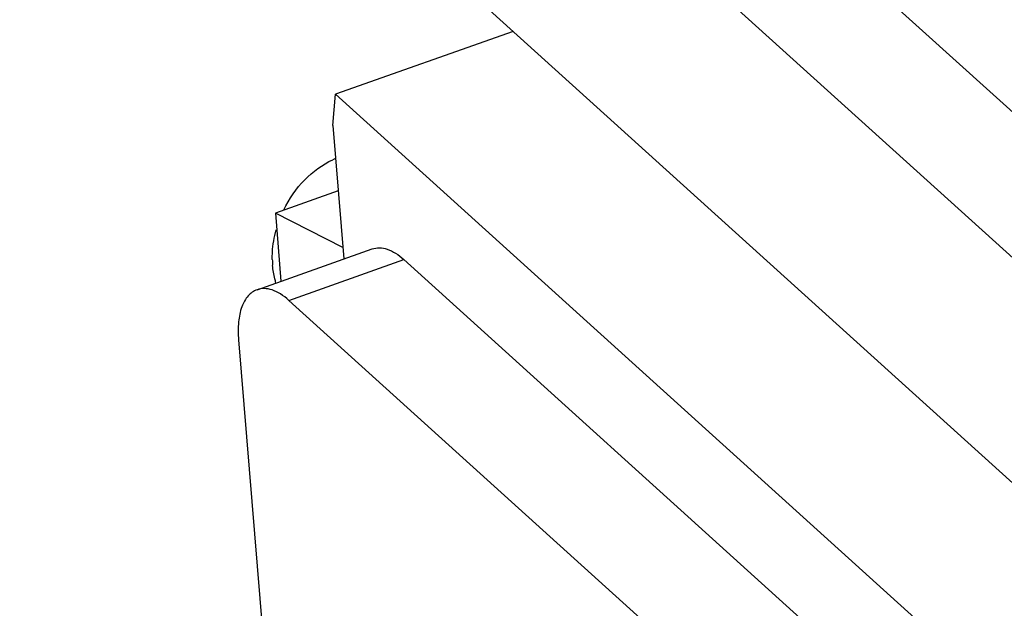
# Model space of a CAD drawing. Header units: millimetres. Extents: x -24622 to 57, y -1603 to 1112.
# Tile 210 of 219: x -114 to -94, y 657 to 668. Entities that reach past the tile are written whole.
import ezdxf

# ---------------------------------------------------------------- set-up
doc = ezdxf.new("R2010")
doc.units = ezdxf.units.MM

msp = doc.modelspace()

# ---------------------------------------------------------------- linework, layer by layer
at = {"color": 7, "linetype": 'Continuous'}
for p, q in [((-53.599, 629.514), (-110.923, 681.356)), ((-55.842, 628.719), (-113.167, 680.561)), ((-56.223, 624.695), (-113.547, 676.537)), ((-103.983, 667.887), (-107.422, 666.668)), ((-107.479, 666.065), (-107.422, 666.668)), ((-107.422, 666.668), (-78.76, 640.747)), ((-107.479, 666.065), (-107.266, 663.475)), ((-107.375, 664.794), (-108.591, 664.362)), ((-107.284, 663.696), (-108.591, 664.362)), ((-108.591, 664.362), (-108.482, 663.043)), ((-108.946, 662.879), (-106.715, 663.67)), ((-108.331, 662.672), (-106.1, 663.463)), ((-84.142, 643.605), (-106.1, 663.463)), ((-108.331, 662.672), (-86.373, 642.814)), ((-109.305, 661.904), (-107.704, 642.409))]:
    msp.add_line(p, q, dxfattribs=at)
for centre, radius, start, end in [((-106.817, 663.967), 1.577, 112.7422, 114.8183), ((-106.863, 663.497), 1.787, 180.9775, 184.6758)]:
    msp.add_arc(centre, radius, start, end, dxfattribs=at)
for points, start_tangent, end_tangent in [([(-108.428, 664.429), (-108.021, 665.01), (-107.479, 665.399)], (0.438213, 0.898871), (0.907686, 0.419651)), ([(-108.65, 663.466), (-108.647, 663.608), (-108.575, 664.039)], (-0.017392, 0.999849), (0.26513, 0.964213)), ([(-106.715, 663.67), (-106.575, 663.692), (-106.422, 663.664), (-106.262, 663.587), (-106.1, 663.463)], (0.942462, 0.334312), (0.741683, -0.670751)), ([(-108.579, 663.008), (-108.602, 663.09), (-108.644, 663.351)], (-0.295409, 0.955371), (-0.081866, 0.996643)), ([(-108.331, 662.672), (-108.493, 662.796), (-108.653, 662.873), (-108.806, 662.901), (-108.946, 662.879)], (-0.741683, 0.670751), (-0.942462, -0.334312)), ([(-108.946, 662.879), (-109.117, 662.76), (-109.24, 662.547), (-109.304, 662.254), (-109.305, 661.904)], (-0.942462, -0.334312), (0.081866, -0.996643))]:
    msp.add_spline(points, degree=3, dxfattribs=dict(at, start_tangent=start_tangent, end_tangent=end_tangent))

doc.saveas('drawing.dxf')
